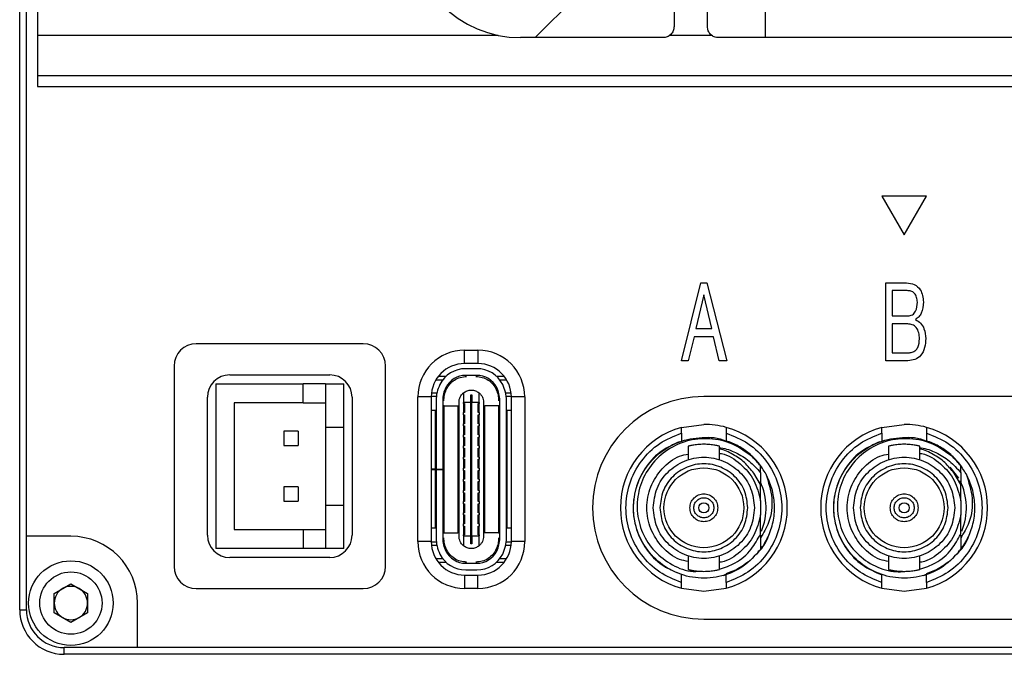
# Model space of a CAD drawing. Header units: millimetres. Extents: x 0 to 15609, y -1377 to 0.
# Tile 4 of 6: x 15524 to 15568, y -1188 to -1159. Entities that reach past the tile are written whole.
import ezdxf

# ---------------------------------------------------------------- set-up
doc = ezdxf.new("R2010")
doc.units = ezdxf.units.MM
doc.layers.add('粗实线', color=7, linetype='Continuous', lineweight=50)

msp = doc.modelspace()

# ---------------------------------------------------------------- linework, layer by layer
at = {"layer": '粗实线', "lineweight": 30}
for p, q in [((15523.516, -1185.698), (15523.516, -1104.698)), ((15523.816, -1182.398), (15523.816, -1107.998)), ((15524.316, -1157.398), (15524.316, -1159.898)), ((15548.561, -1158.11), (15546.673, -1159.998)), ((15557.016, -1158.643), (15557.016, -1159.998)), ((15552.916, -1158.798), (15552.916, -1159.498)), ((15554.416, -1159.498), (15554.416, -1158.798)), ((15524.316, -1159.898), (15524.316, -1161.698)), ((15545.021, -1159.898), (15524.316, -1159.898)), ((15554.632, -1159.898), (15552.7, -1159.898)), ((15546.673, -1159.998), (15546.016, -1159.998)), ((15552.416, -1159.998), (15546.673, -1159.998)), ((15557.016, -1159.998), (15554.916, -1159.998)), ((15586.016, -1159.998), (15557.016, -1159.998)), ((15524.316, -1161.698), (15607.716, -1161.698)), ((15524.316, -1161.698), (15524.316, -1162.198)), ((15524.316, -1162.198), (15607.716, -1162.198)), ((15564.256, -1167.118), (15562.256, -1167.118)), ((15562.256, -1167.118), (15563.256, -1168.85)), ((15563.256, -1168.85), (15564.256, -1167.118)), ((15553.246, -1174.511), (15554.118, -1171.011)), ((15554.118, -1171.011), (15554.391, -1171.011)), ((15554.391, -1171.011), (15555.288, -1174.511)), ((15562.435, -1171.011), (15563.358, -1171.011)), ((15562.435, -1174.511), (15562.435, -1171.011)), ((15563.391, -1171.361), (15562.717, -1171.361)), ((15562.717, -1171.361), (15562.717, -1172.494)), ((15554.256, -1171.549), (15553.893, -1173.069)), ((15554.611, -1173.069), (15554.256, -1171.549)), ((15562.717, -1172.494), (15563.422, -1172.494)), ((15553.893, -1173.069), (15554.611, -1173.069)), ((15563.416, -1172.859), (15562.717, -1172.859)), ((15562.717, -1172.859), (15562.717, -1174.155)), ((15553.816, -1173.434), (15553.55, -1174.511)), ((15554.688, -1173.434), (15553.816, -1173.434)), ((15554.951, -1174.511), (15554.688, -1173.434)), ((15538.951, -1173.748), (15531.451, -1173.748)), ((15543.506, -1174.038), (15544.106, -1174.038)), ((15543.506, -1174.638), (15543.506, -1174.038)), ((15544.106, -1174.038), (15544.106, -1174.638)), ((15553.55, -1174.511), (15553.246, -1174.511)), ((15555.288, -1174.511), (15554.951, -1174.511)), ((15563.428, -1174.511), (15562.435, -1174.511)), ((15562.717, -1174.155), (15563.448, -1174.155)), ((15530.451, -1174.748), (15530.451, -1183.748)), ((15539.951, -1183.748), (15539.951, -1174.748)), ((15544.106, -1174.638), (15543.506, -1174.638)), ((15544.056, -1174.868), (15543.556, -1174.868)), ((15532.951, -1175.148), (15537.451, -1175.148)), ((15542.219, -1175.368), (15542.531, -1175.368)), ((15542.668, -1175.218), (15542.321, -1175.218)), ((15544.056, -1175.168), (15543.556, -1175.168)), ((15545.291, -1175.218), (15544.943, -1175.218)), ((15545.081, -1175.368), (15545.393, -1175.368)), ((15532.326, -1175.548), (15532.326, -1182.948)), ((15532.326, -1175.548), (15536.251, -1175.548)), ((15536.251, -1176.398), (15536.251, -1175.548)), ((15537.251, -1175.548), (15536.251, -1175.548)), ((15537.251, -1175.548), (15537.251, -1177.498)), ((15537.251, -1175.548), (15538.076, -1175.548)), ((15538.076, -1177.498), (15538.076, -1175.548)), ((15531.951, -1182.348), (15531.951, -1176.148)), ((15538.451, -1176.148), (15538.451, -1182.348)), ((15541.406, -1182.638), (15541.406, -1176.138)), ((15542.006, -1176.138), (15541.406, -1176.138)), ((15542.236, -1176.118), (15542.006, -1176.118)), ((15542.006, -1176.138), (15542.006, -1182.638)), ((15542.26, -1175.968), (15542.015, -1175.968)), ((15542.226, -1176.294), (15542.226, -1179.382)), ((15542.526, -1176.294), (15542.526, -1179.382)), ((15542.591, -1176.118), (15542.538, -1176.118)), ((15543.456, -1175.954), (15543.456, -1176.393)), ((15543.781, -1176.043), (15543.831, -1176.043)), ((15543.781, -1176.393), (15543.781, -1176.043)), ((15543.831, -1176.043), (15543.831, -1176.393)), ((15544.156, -1176.393), (15544.156, -1175.954)), ((15545.074, -1176.118), (15545.02, -1176.118)), ((15545.086, -1182.482), (15545.086, -1176.294)), ((15545.596, -1175.968), (15545.352, -1175.968)), ((15545.606, -1176.118), (15545.376, -1176.118)), ((15545.386, -1182.482), (15545.386, -1176.294)), ((15546.206, -1176.138), (15545.606, -1176.138)), ((15545.606, -1182.638), (15545.606, -1176.138)), ((15546.206, -1176.138), (15546.206, -1182.638)), ((15581.256, -1176.118), (15554.256, -1176.118)), ((15536.251, -1176.398), (15533.151, -1176.398)), ((15533.151, -1176.398), (15533.151, -1182.098)), ((15536.251, -1176.398), (15537.251, -1176.398)), ((15542.006, -1176.738), (15542.206, -1176.738)), ((15542.206, -1179.383), (15542.206, -1176.738)), ((15542.206, -1176.738), (15542.226, -1176.738)), ((15542.586, -1176.538), (15542.526, -1176.538)), ((15542.586, -1182.238), (15542.586, -1176.538)), ((15542.586, -1176.538), (15543.196, -1176.538)), ((15543.196, -1176.538), (15543.196, -1182.238)), ((15543.196, -1176.538), (15543.206, -1176.538)), ((15543.206, -1176.538), (15543.206, -1182.238)), ((15543.206, -1176.538), (15543.256, -1176.538)), ((15543.256, -1182.398), (15543.256, -1176.378)), ((15543.781, -1176.393), (15543.456, -1176.393)), ((15543.456, -1176.438), (15543.456, -1176.393)), ((15543.456, -1176.438), (15543.496, -1176.438)), ((15543.456, -1176.438), (15543.456, -1176.838)), ((15543.496, -1176.438), (15543.496, -1176.838)), ((15543.781, -1182.383), (15543.781, -1176.393)), ((15543.781, -1176.393), (15543.831, -1176.393)), ((15544.156, -1176.393), (15543.831, -1176.393)), ((15543.831, -1182.383), (15543.831, -1176.393)), ((15544.116, -1176.838), (15544.116, -1176.438)), ((15544.116, -1176.438), (15544.156, -1176.438)), ((15544.156, -1176.393), (15544.156, -1176.438)), ((15544.156, -1176.838), (15544.156, -1176.438)), ((15544.356, -1176.378), (15544.356, -1182.398)), ((15544.356, -1176.538), (15544.406, -1176.538)), ((15544.406, -1182.238), (15544.406, -1176.538)), ((15544.406, -1176.538), (15544.416, -1176.538)), ((15544.416, -1182.238), (15544.416, -1176.538)), ((15545.026, -1176.538), (15544.416, -1176.538)), ((15545.026, -1176.538), (15545.026, -1182.238)), ((15545.086, -1176.538), (15545.026, -1176.538)), ((15545.386, -1176.738), (15545.406, -1176.738)), ((15545.406, -1176.738), (15545.406, -1182.038)), ((15545.406, -1176.738), (15545.606, -1176.738)), ((15543.456, -1176.938), (15543.456, -1176.838)), ((15543.496, -1176.838), (15543.456, -1176.838)), ((15543.456, -1176.938), (15543.496, -1176.938)), ((15543.456, -1176.938), (15543.456, -1177.338)), ((15543.496, -1176.938), (15543.496, -1177.338)), ((15544.156, -1176.838), (15544.116, -1176.838)), ((15544.116, -1177.338), (15544.116, -1176.938)), ((15544.116, -1176.938), (15544.156, -1176.938)), ((15544.156, -1176.838), (15544.156, -1176.938)), ((15544.156, -1177.338), (15544.156, -1176.938)), ((15537.251, -1177.498), (15538.076, -1177.498)), ((15537.251, -1177.498), (15537.251, -1180.998)), ((15538.076, -1180.998), (15538.076, -1177.498)), ((15543.456, -1177.438), (15543.456, -1177.338)), ((15543.496, -1177.338), (15543.456, -1177.338)), ((15543.456, -1177.438), (15543.496, -1177.438)), ((15543.456, -1177.438), (15543.456, -1177.838)), ((15543.496, -1177.438), (15543.496, -1177.838)), ((15544.156, -1177.338), (15544.116, -1177.338)), ((15544.116, -1177.838), (15544.116, -1177.438)), ((15544.116, -1177.438), (15544.156, -1177.438)), ((15544.156, -1177.338), (15544.156, -1177.438)), ((15544.156, -1177.838), (15544.156, -1177.438)), ((15553.256, -1177.504), (15554.256, -1177.368)), ((15562.256, -1177.504), (15563.256, -1177.368)), ((15535.381, -1177.678), (15535.381, -1178.318)), ((15536.021, -1177.678), (15535.381, -1177.678)), ((15536.021, -1177.678), (15536.021, -1178.318)), ((15543.456, -1177.938), (15543.456, -1177.838)), ((15543.496, -1177.838), (15543.456, -1177.838)), ((15543.456, -1177.938), (15543.496, -1177.938)), ((15543.456, -1177.938), (15543.456, -1178.338)), ((15543.496, -1177.938), (15543.496, -1178.338)), ((15544.156, -1177.838), (15544.116, -1177.838)), ((15544.116, -1178.338), (15544.116, -1177.938)), ((15544.116, -1177.938), (15544.156, -1177.938)), ((15544.156, -1177.838), (15544.156, -1177.938)), ((15544.156, -1178.338), (15544.156, -1177.938)), ((15553.256, -1177.764), (15553.256, -1178.105)), ((15555.256, -1177.764), (15555.256, -1178.105)), ((15562.256, -1177.764), (15562.256, -1178.105)), ((15564.256, -1177.764), (15564.256, -1178.105)), ((15535.381, -1178.318), (15536.021, -1178.318)), ((15543.456, -1178.438), (15543.456, -1178.338)), ((15543.496, -1178.338), (15543.456, -1178.338)), ((15543.456, -1178.438), (15543.496, -1178.438)), ((15543.456, -1178.438), (15543.456, -1178.838)), ((15543.496, -1178.438), (15543.496, -1178.838)), ((15544.156, -1178.338), (15544.116, -1178.338)), ((15544.116, -1178.838), (15544.116, -1178.438)), ((15544.116, -1178.438), (15544.156, -1178.438)), ((15544.156, -1178.338), (15544.156, -1178.438)), ((15544.156, -1178.838), (15544.156, -1178.438)), ((15553.556, -1178.35), (15553.556, -1178.982)), ((15554.956, -1178.982), (15554.956, -1178.35)), ((15562.556, -1178.35), (15562.556, -1178.982)), ((15563.956, -1178.982), (15563.956, -1178.35)), ((15543.456, -1178.938), (15543.456, -1178.838)), ((15543.496, -1178.838), (15543.456, -1178.838)), ((15543.456, -1178.938), (15543.496, -1178.938)), ((15543.456, -1178.938), (15543.456, -1179.338)), ((15543.496, -1178.938), (15543.496, -1179.338)), ((15544.156, -1178.838), (15544.116, -1178.838)), ((15544.116, -1179.338), (15544.116, -1178.938)), ((15544.116, -1178.938), (15544.156, -1178.938)), ((15544.156, -1178.838), (15544.156, -1178.938)), ((15544.156, -1179.338), (15544.156, -1178.938)), ((15542.206, -1179.383), (15542.006, -1179.383)), ((15542.006, -1179.393), (15542.206, -1179.393)), ((15542.131, -1179.383), (15542.131, -1179.393)), ((15542.226, -1179.383), (15542.206, -1179.383)), ((15542.206, -1182.038), (15542.206, -1179.393)), ((15542.226, -1179.393), (15542.206, -1179.393)), ((15542.226, -1179.382), (15542.526, -1179.382)), ((15542.226, -1179.383), (15542.226, -1179.382)), ((15542.226, -1179.383), (15542.526, -1179.383)), ((15542.226, -1179.392), (15542.226, -1179.383)), ((15542.226, -1179.392), (15542.226, -1182.482)), ((15542.226, -1179.392), (15542.526, -1179.392)), ((15542.526, -1179.383), (15542.526, -1179.382)), ((15542.526, -1179.392), (15542.526, -1179.383)), ((15542.526, -1179.392), (15542.526, -1182.482)), ((15543.456, -1179.438), (15543.456, -1179.338)), ((15543.496, -1179.338), (15543.456, -1179.338)), ((15543.456, -1179.438), (15543.496, -1179.438)), ((15543.456, -1179.438), (15543.456, -1179.838)), ((15543.496, -1179.438), (15543.496, -1179.838)), ((15544.156, -1179.338), (15544.116, -1179.338)), ((15544.116, -1179.838), (15544.116, -1179.438)), ((15544.116, -1179.438), (15544.156, -1179.438)), ((15544.156, -1179.338), (15544.156, -1179.438)), ((15544.156, -1179.838), (15544.156, -1179.438)), ((15556.796, -1179.541), (15556.796, -1179.238)), ((15565.709, -1179.784), (15565.322, -1179.299)), ((15565.796, -1179.541), (15565.796, -1179.238)), ((15543.456, -1179.938), (15543.456, -1179.838)), ((15543.496, -1179.838), (15543.456, -1179.838)), ((15544.156, -1179.838), (15544.116, -1179.838)), ((15544.156, -1179.838), (15544.156, -1179.938)), ((15556.796, -1180.075), (15556.501, -1179.564)), ((15556.796, -1179.541), (15556.796, -1180.116)), ((15565.796, -1180.075), (15565.501, -1179.564)), ((15565.796, -1179.541), (15565.796, -1180.116)), ((15536.021, -1180.178), (15535.381, -1180.178)), ((15535.381, -1180.178), (15535.381, -1180.818)), ((15536.021, -1180.178), (15536.021, -1180.818)), ((15543.456, -1179.938), (15543.496, -1179.938)), ((15543.456, -1179.938), (15543.456, -1180.338)), ((15543.496, -1179.938), (15543.496, -1180.338)), ((15544.116, -1180.338), (15544.116, -1179.938)), ((15544.116, -1179.938), (15544.156, -1179.938)), ((15544.156, -1180.338), (15544.156, -1179.938)), ((15556.796, -1180.799), (15556.796, -1180.075)), ((15565.796, -1180.799), (15565.796, -1180.075)), ((15543.456, -1180.438), (15543.456, -1180.338)), ((15543.496, -1180.338), (15543.456, -1180.338)), ((15543.456, -1180.438), (15543.496, -1180.438)), ((15543.456, -1180.438), (15543.456, -1180.838)), ((15543.496, -1180.438), (15543.496, -1180.838)), ((15544.156, -1180.338), (15544.116, -1180.338)), ((15544.116, -1180.838), (15544.116, -1180.438)), ((15544.116, -1180.438), (15544.156, -1180.438)), ((15544.156, -1180.338), (15544.156, -1180.438)), ((15544.156, -1180.838), (15544.156, -1180.438)), ((15535.381, -1180.818), (15536.021, -1180.818)), ((15537.251, -1180.998), (15537.251, -1182.948)), ((15537.251, -1180.998), (15538.076, -1180.998)), ((15538.076, -1182.948), (15538.076, -1180.998)), ((15543.456, -1180.938), (15543.456, -1180.838)), ((15543.496, -1180.838), (15543.456, -1180.838)), ((15543.456, -1180.938), (15543.496, -1180.938)), ((15543.456, -1180.938), (15543.456, -1181.338)), ((15543.496, -1180.938), (15543.496, -1181.338)), ((15544.156, -1180.838), (15544.116, -1180.838)), ((15544.116, -1181.338), (15544.116, -1180.938)), ((15544.116, -1180.938), (15544.156, -1180.938)), ((15544.156, -1180.838), (15544.156, -1180.938)), ((15544.156, -1181.338), (15544.156, -1180.938)), ((15556.796, -1180.799), (15556.796, -1181.438)), ((15565.796, -1180.799), (15565.796, -1181.438)), ((15543.456, -1181.438), (15543.456, -1181.338)), ((15543.496, -1181.338), (15543.456, -1181.338)), ((15543.456, -1181.438), (15543.496, -1181.438)), ((15543.456, -1181.438), (15543.456, -1181.838)), ((15543.496, -1181.438), (15543.496, -1181.838)), ((15544.156, -1181.338), (15544.116, -1181.338)), ((15544.116, -1181.838), (15544.116, -1181.438)), ((15544.116, -1181.438), (15544.156, -1181.438)), ((15544.156, -1181.338), (15544.156, -1181.438)), ((15544.156, -1181.838), (15544.156, -1181.438)), ((15556.796, -1182.306), (15556.796, -1181.438)), ((15565.796, -1182.306), (15565.796, -1181.438)), ((15542.206, -1182.038), (15542.006, -1182.038)), ((15542.226, -1182.038), (15542.206, -1182.038)), ((15543.456, -1181.938), (15543.456, -1181.838)), ((15543.496, -1181.838), (15543.456, -1181.838)), ((15543.456, -1181.938), (15543.496, -1181.938)), ((15543.456, -1181.938), (15543.456, -1182.338)), ((15543.496, -1181.938), (15543.496, -1182.338)), ((15544.156, -1181.838), (15544.116, -1181.838)), ((15544.116, -1182.338), (15544.116, -1181.938)), ((15544.116, -1181.938), (15544.156, -1181.938)), ((15544.156, -1181.838), (15544.156, -1181.938)), ((15544.156, -1182.338), (15544.156, -1181.938)), ((15545.406, -1182.038), (15545.386, -1182.038)), ((15545.606, -1182.038), (15545.406, -1182.038)), ((15525.816, -1182.398), (15523.816, -1182.398)), ((15523.816, -1185.698), (15523.816, -1182.398)), ((15533.151, -1182.098), (15536.251, -1182.098)), ((15536.251, -1182.098), (15536.251, -1182.948)), ((15536.251, -1182.098), (15537.251, -1182.098)), ((15542.526, -1182.238), (15542.586, -1182.238)), ((15542.586, -1182.238), (15543.196, -1182.238)), ((15543.206, -1182.238), (15543.196, -1182.238)), ((15543.256, -1182.238), (15543.206, -1182.238)), ((15543.496, -1182.338), (15543.456, -1182.338)), ((15543.456, -1182.383), (15543.456, -1182.338)), ((15543.456, -1182.383), (15543.781, -1182.383)), ((15543.456, -1182.383), (15543.456, -1182.822)), ((15543.781, -1182.733), (15543.781, -1182.383)), ((15543.781, -1182.383), (15543.831, -1182.383)), ((15543.831, -1182.383), (15544.156, -1182.383)), ((15543.831, -1182.383), (15543.831, -1182.733)), ((15544.156, -1182.338), (15544.116, -1182.338)), ((15544.156, -1182.338), (15544.156, -1182.383)), ((15544.156, -1182.822), (15544.156, -1182.383)), ((15544.406, -1182.238), (15544.356, -1182.238)), ((15544.416, -1182.238), (15544.406, -1182.238)), ((15545.026, -1182.238), (15544.416, -1182.238)), ((15545.026, -1182.238), (15545.086, -1182.238)), ((15536.251, -1182.948), (15532.326, -1182.948)), ((15537.251, -1182.948), (15536.251, -1182.948)), ((15538.076, -1182.948), (15537.251, -1182.948)), ((15542.006, -1182.638), (15541.406, -1182.638)), ((15542.236, -1182.658), (15542.006, -1182.658)), ((15542.26, -1182.808), (15542.015, -1182.808)), ((15542.591, -1182.658), (15542.538, -1182.658)), ((15543.831, -1182.733), (15543.781, -1182.733)), ((15545.074, -1182.658), (15545.02, -1182.658)), ((15545.596, -1182.808), (15545.352, -1182.808)), ((15545.606, -1182.658), (15545.376, -1182.658)), ((15546.206, -1182.638), (15545.606, -1182.638)), ((15537.451, -1183.348), (15532.951, -1183.348)), ((15542.531, -1183.408), (15542.219, -1183.408)), ((15545.393, -1183.408), (15545.081, -1183.408)), ((15553.556, -1183.254), (15553.556, -1183.886)), ((15554.956, -1183.886), (15554.956, -1183.254)), ((15562.556, -1183.254), (15562.556, -1183.886)), ((15563.956, -1183.886), (15563.956, -1183.254)), ((15542.321, -1183.558), (15542.668, -1183.558)), ((15543.556, -1183.608), (15544.056, -1183.608)), ((15544.943, -1183.558), (15545.291, -1183.558)), ((15543.506, -1184.138), (15543.506, -1184.738)), ((15543.506, -1184.138), (15544.106, -1184.138)), ((15543.556, -1183.908), (15544.056, -1183.908)), ((15544.106, -1184.738), (15544.106, -1184.138)), ((15553.256, -1184.472), (15553.256, -1184.132)), ((15555.256, -1184.132), (15555.117, -1184.174)), ((15555.184, -1184.118), (15555.256, -1184.118)), ((15555.256, -1184.472), (15555.256, -1184.132)), ((15562.256, -1184.472), (15562.256, -1184.132)), ((15564.256, -1184.132), (15564.117, -1184.174)), ((15564.184, -1184.118), (15564.256, -1184.118)), ((15564.256, -1184.472), (15564.256, -1184.132)), ((15525.066, -1184.965), (15525.816, -1184.532)), ((15525.816, -1184.532), (15526.566, -1184.965)), ((15544.106, -1184.738), (15543.506, -1184.738)), ((15553.256, -1184.732), (15554.256, -1184.868)), ((15554.256, -1184.868), (15555.256, -1184.732)), ((15562.256, -1184.732), (15563.256, -1184.868)), ((15563.256, -1184.868), (15564.256, -1184.732)), ((15525.066, -1185.831), (15525.066, -1184.965)), ((15526.566, -1184.965), (15526.566, -1185.831)), ((15531.451, -1184.748), (15538.951, -1184.748)), ((15528.816, -1187.398), (15528.816, -1185.398)), ((15523.516, -1185.698), (15523.816, -1185.698)), ((15525.816, -1186.264), (15525.066, -1185.831)), ((15526.566, -1185.831), (15525.816, -1186.264)), ((15554.256, -1186.118), (15581.256, -1186.118)), ((15525.516, -1187.698), (15525.516, -1187.398)), ((15528.816, -1187.398), (15525.516, -1187.398)), ((15603.216, -1187.398), (15528.816, -1187.398)), ((15606.516, -1187.698), (15525.516, -1187.698))]:
    msp.add_line(p, q, dxfattribs=at)
at = {"layer": '粗实线', "lineweight": 30, "flags": 128}
for points in [[(15543.535, -1183.558), (15543.614, -1183.6), (15543.635, -1183.608)], [(15543.976, -1183.608), (15543.997, -1183.6), (15544.077, -1183.558)]]:
    msp.add_lwpolyline(points, dxfattribs=at)
at = {"layer": '粗实线', "lineweight": 30}
for centre, radius in [((15554.256, -1181.118), 1.795), ((15563.256, -1181.118), 1.795), ((15554.256, -1181.118), 0.225), ((15563.256, -1181.118), 0.225), ((15525.816, -1185.398), 1.9), ((15525.816, -1185.398), 1.4)]:
    msp.add_circle(centre, radius, dxfattribs=at)
for centre, radius, start, end in [((15546.016, -1154.998), 5, 180, 270), ((15531.451, -1174.748), 1, 90, 180), ((15538.951, -1174.748), 1, 0, 90), ((15543.506, -1176.138), 2.1, 90, 180), ((15544.106, -1176.138), 2.1, 0, 90), ((15543.506, -1176.138), 1.5, 90, 180), ((15543.556, -1176.168), 1.3, 90, 153.2345), ((15544.056, -1176.168), 1.3, 26.7655, 90), ((15544.106, -1176.138), 1.5, 0, 90), ((15532.951, -1176.148), 1, 90, 180), ((15537.451, -1176.148), 1, 0, 90), ((15543.556, -1176.168), 1, 90, 153.2345), ((15544.056, -1176.168), 1, 26.7655, 90), ((15543.806, -1176.294), 1.58, 153.2345, 180), ((15543.806, -1176.294), 1.28, 153.2345, 180), ((15543.806, -1176.294), 1.28, 0, 26.7655), ((15543.806, -1176.294), 1.58, 0, 26.7655), ((15554.256, -1181.118), 5, 90, 270), ((15554.256, -1181.118), 3.75, 105.466, 254.534), ((15554.256, -1181.118), 3.75, 74.534, 90), ((15554.256, -1181.118), 3.75, 285.466, 74.534), ((15563.256, -1181.118), 3.75, 105.466, 254.534), ((15563.256, -1181.118), 3.75, 74.534, 90), ((15563.256, -1181.118), 3.75, 285.466, 74.534), ((15554.256, -1181.118), 3.16, 36.5057, 46.2849), ((15563.256, -1181.118), 3.16, 36.5057, 46.2849), ((15554.256, -1181.118), 2.795, 337.9114, 24.6647), ((15563.256, -1181.118), 2.795, 337.9114, 25.7008), ((15525.816, -1185.398), 3, 0, 90), ((15532.951, -1182.348), 1, 180, 270), ((15537.451, -1182.348), 1, 270, 0), ((15543.806, -1182.482), 1.58, 180, 206.7655), ((15543.806, -1182.482), 1.28, 180, 206.7655), ((15543.806, -1182.482), 1.28, 333.2345, 0), ((15543.806, -1182.482), 1.58, 333.2345, 0), ((15543.506, -1182.638), 2.1, 180, 270), ((15543.506, -1182.638), 1.5, 180, 270), ((15544.106, -1182.638), 2.1, 270, 0), ((15544.106, -1182.638), 1.5, 270, 0), ((15543.556, -1182.608), 1.3, 206.7655, 270), ((15543.556, -1182.608), 1, 206.7655, 270), ((15544.056, -1182.608), 1, 270, 333.2345), ((15544.056, -1182.608), 1.3, 270, 333.2345), ((15531.451, -1183.748), 1, 180, 270), ((15538.951, -1183.748), 1, 270, 0), ((15525.816, -1185.398), 0.75, 60, 120), ((15525.816, -1185.398), 0.75, 120, 180), ((15525.816, -1185.398), 0.75, 0, 60), ((15525.816, -1185.398), 0.75, 180, 240), ((15525.816, -1185.398), 0.75, 300, 0), ((15525.516, -1185.698), 2, 180, 270), ((15525.516, -1185.698), 1.7, 180, 270), ((15525.816, -1185.398), 0.75, 240, 300)]:
    msp.add_arc(centre, radius, start, end, dxfattribs=at)
for points, knots in [([(15552.916, -1159.498), (15552.908, -1159.564), (15552.893, -1159.695), (15552.778, -1159.86), (15552.612, -1159.976), (15552.481, -1159.991), (15552.416, -1159.998)], [0, 0, 0, 0, 0.25, 0.5, 0.75, 1, 1, 1, 1]), ([(15554.916, -1159.998), (15554.85, -1159.991), (15554.719, -1159.976), (15554.554, -1159.86), (15554.438, -1159.695), (15554.423, -1159.564), (15554.416, -1159.498)], [0, 0, 0, 0, 0.249999, 0.5, 0.749999, 1, 1, 1, 1]), ([(15563.358, -1171.011), (15563.48, -1171.023), (15563.723, -1171.049), (15564.067, -1171.361), (15564.1, -1171.678), (15564.121, -1171.872)], [0, 0, 0, 0, 0.281112, 0.560157, 1, 1, 1, 1]), ([(15563.849, -1171.88), (15563.844, -1171.807), (15563.833, -1171.661), (15563.732, -1171.474), (15563.563, -1171.375), (15563.448, -1171.366), (15563.391, -1171.361)], [0, 0, 0, 0, 0.281075, 0.559825, 0.779312, 1, 1, 1, 1]), ([(15563.422, -1172.494), (15563.493, -1172.485), (15563.6, -1172.471), (15563.711, -1172.38), (15563.828, -1172.203), (15563.84, -1172.024), (15563.849, -1171.88)], [0, 0, 0, 0, 0.249453, 0.375029, 0.50072, 1, 1, 1, 1]), ([(15564.121, -1171.872), (15564.109, -1172.044), (15564.092, -1172.284), (15563.925, -1172.547), (15563.814, -1172.624), (15563.759, -1172.662)], [0, 0, 0, 0, 0.558785, 0.779414, 1, 1, 1, 1]), ([(15563.759, -1172.662), (15563.842, -1172.712), (15564.01, -1172.811), (15564.194, -1173.117), (15564.213, -1173.367), (15564.224, -1173.519)], [0, 0, 0, 0, 0.279992, 0.560005, 1, 1, 1, 1]), ([(15563.945, -1173.523), (15563.939, -1173.433), (15563.928, -1173.255), (15563.824, -1173.018), (15563.627, -1172.879), (15563.486, -1172.866), (15563.416, -1172.859)], [0, 0, 0, 0, 0.2810853, 0.5603978, 0.7796589, 1, 1, 1, 1]), ([(15564.224, -1173.519), (15564.216, -1173.653), (15564.2, -1173.92), (15564.041, -1174.274), (15563.745, -1174.479), (15563.534, -1174.5), (15563.428, -1174.511)], [0, 0, 0, 0, 0.281145, 0.560328, 0.779604, 1, 1, 1, 1]), ([(15563.448, -1174.155), (15563.505, -1174.15), (15563.618, -1174.14), (15563.771, -1174.056), (15563.921, -1173.852), (15563.935, -1173.659), (15563.945, -1173.523)], [0, 0, 0, 0, 0.1872936, 0.3739824, 0.5607901, 1, 1, 1, 1]), ([(15542.683, -1175.81), (15542.729, -1175.726), (15542.822, -1175.557), (15543.045, -1175.369), (15543.308, -1175.242), (15543.5, -1175.226), (15543.596, -1175.218)], [0, 0, 0, 0, 0.250001, 0.499999, 0.749999, 1, 1, 1, 1]), ([(15544.016, -1175.218), (15544.112, -1175.226), (15544.304, -1175.242), (15544.567, -1175.369), (15544.79, -1175.557), (15544.882, -1175.726), (15544.929, -1175.81)], [0, 0, 0, 0, 0.250001, 0.500002, 0.75, 1, 1, 1, 1]), ([(15542.576, -1176.312), (15542.58, -1176.226), (15542.59, -1176.053), (15542.652, -1175.891), (15542.683, -1175.81)], [0, 0, 0, 0, 0.500001, 1, 1, 1, 1]), ([(15543.456, -1175.954), (15543.509, -1175.919), (15543.614, -1175.848), (15543.806, -1175.818), (15543.997, -1175.848), (15544.103, -1175.919), (15544.156, -1175.954)], [0, 0, 0, 0, 0.249997, 0.5, 0.750003, 1, 1, 1, 1]), ([(15544.929, -1175.81), (15544.96, -1175.891), (15545.022, -1176.053), (15545.031, -1176.226), (15545.036, -1176.312)], [0, 0, 0, 0, 0.5, 1, 1, 1, 1]), ([(15543.256, -1176.378), (15543.258, -1176.338), (15543.264, -1176.257), (15543.305, -1176.142), (15543.367, -1176.037), (15543.426, -1175.982), (15543.456, -1175.954)], [0, 0, 0, 0, 0.249999, 0.499998, 0.749997, 1, 1, 1, 1]), ([(15544.156, -1175.954), (15544.185, -1175.982), (15544.244, -1176.037), (15544.307, -1176.142), (15544.348, -1176.257), (15544.353, -1176.338), (15544.356, -1176.378)], [0, 0, 0, 0, 0.250004, 0.500003, 0.750002, 1, 1, 1, 1]), ([(15553.256, -1177.764), (15553.256, -1177.73), (15553.256, -1177.661), (15553.256, -1177.574), (15553.256, -1177.527), (15553.256, -1177.507), (15553.256, -1177.505), (15553.256, -1177.504)], [0, 0, 0, 0, 0.257673, 0.513653, 0.758794, 0.878971, 1, 1, 1, 1]), ([(15555.256, -1177.504), (15555.256, -1177.507), (15555.256, -1177.512), (15555.256, -1177.554), (15555.256, -1177.617), (15555.256, -1177.691), (15555.256, -1177.742), (15555.256, -1177.764)], [0, 0, 0, 0, 0.204598, 0.409083, 0.616667, 0.831449, 1, 1, 1, 1]), ([(15562.256, -1177.764), (15562.256, -1177.73), (15562.256, -1177.661), (15562.256, -1177.574), (15562.256, -1177.527), (15562.256, -1177.507), (15562.256, -1177.505), (15562.256, -1177.504)], [0, 0, 0, 0, 0.257673, 0.513653, 0.758794, 0.878971, 1, 1, 1, 1]), ([(15564.256, -1177.504), (15564.256, -1177.507), (15564.256, -1177.512), (15564.256, -1177.554), (15564.256, -1177.617), (15564.256, -1177.691), (15564.256, -1177.742), (15564.256, -1177.764)], [0, 0, 0, 0, 0.204598, 0.409083, 0.616667, 0.831449, 1, 1, 1, 1]), ([(15553.256, -1184.472), (15552.917, -1184.337), (15552.22, -1184.058), (15551.4, -1183.244), (15550.873, -1182.23), (15550.699, -1181.118), (15550.873, -1180.006), (15551.4, -1178.993), (15552.22, -1178.178), (15552.917, -1177.9), (15553.256, -1177.764)], [0, 0, 0, 0, 0.121739, 0.25, 0.378261, 0.5, 0.621739, 0.75, 0.878261, 1, 1, 1, 1]), ([(15556.796, -1182.998), (15556.556, -1183.263), (15556.077, -1183.793), (15555.076, -1184.229), (15554.002, -1184.329), (15552.952, -1184.063), (15552.051, -1183.465), (15551.398, -1182.602), (15551.067, -1181.572), (15551.097, -1180.491), (15551.483, -1179.479), (15552.182, -1178.656), (15553.119, -1178.1), (15554.166, -1177.923), (15554.92, -1177.949), (15555.238, -1178.116), (15555.242, -1178.118)], [0, 0, 0, 0, 0.076849, 0.153698, 0.230547, 0.307396, 0.384244, 0.461093, 0.537941, 0.61479, 0.691639, 0.768487, 0.845336, 0.922185, 0.999034, 1, 1, 1, 1]), ([(15556.44, -1178.834), (15556.154, -1178.621), (15555.584, -1178.193), (15554.522, -1177.96), (15553.462, -1178.071), (15552.504, -1178.532), (15551.762, -1179.278), (15551.314, -1180.223), (15551.209, -1181.254), (15551.451, -1182.252), (15552.009, -1183.113), (15552.814, -1183.705), (15553.53, -1183.996), (15553.938, -1183.972), (15554.017, -1183.968)], [0, 0, 0, 0, 0.092031, 0.184082, 0.275238, 0.365694, 0.455452, 0.544514, 0.632879, 0.720549, 0.807523, 0.893803, 0.979385, 1, 1, 1, 1]), ([(15555.256, -1177.764), (15555.595, -1177.9), (15556.291, -1178.178), (15557.112, -1178.993), (15557.639, -1180.006), (15557.813, -1181.118), (15557.639, -1182.23), (15557.112, -1183.244), (15556.291, -1184.058), (15555.595, -1184.337), (15555.256, -1184.472)], [0, 0, 0, 0, 0.121739, 0.25, 0.378261, 0.5, 0.621739, 0.75, 0.878261, 1, 1, 1, 1]), ([(15557.043, -1179.598), (15556.939, -1179.429), (15556.73, -1179.09), (15556.302, -1178.669), (15555.812, -1178.323), (15555.441, -1178.178), (15555.256, -1178.105)], [0, 0, 0, 0, 0.25, 0.5, 0.75, 1, 1, 1, 1]), ([(15562.256, -1184.472), (15561.917, -1184.337), (15561.22, -1184.058), (15560.4, -1183.244), (15559.873, -1182.23), (15559.699, -1181.118), (15559.873, -1180.006), (15560.4, -1178.993), (15561.22, -1178.178), (15561.917, -1177.9), (15562.256, -1177.764)], [0, 0, 0, 0, 0.121739, 0.25, 0.378261, 0.5, 0.621739, 0.75, 0.878261, 1, 1, 1, 1]), ([(15565.796, -1182.998), (15565.556, -1183.263), (15565.077, -1183.793), (15564.076, -1184.229), (15563.002, -1184.329), (15561.952, -1184.063), (15561.051, -1183.465), (15560.398, -1182.602), (15560.067, -1181.572), (15560.097, -1180.491), (15560.483, -1179.479), (15561.182, -1178.656), (15562.119, -1178.1), (15563.166, -1177.923), (15563.92, -1177.949), (15564.238, -1178.116), (15564.242, -1178.118)], [0, 0, 0, 0, 0.076849, 0.153698, 0.230547, 0.307396, 0.384244, 0.461093, 0.537941, 0.61479, 0.691639, 0.768487, 0.845336, 0.922185, 0.999034, 1, 1, 1, 1]), ([(15565.44, -1178.834), (15565.154, -1178.621), (15564.584, -1178.193), (15563.522, -1177.96), (15562.462, -1178.071), (15561.504, -1178.532), (15560.762, -1179.278), (15560.314, -1180.223), (15560.209, -1181.254), (15560.451, -1182.253), (15561.009, -1183.11), (15561.813, -1183.716), (15562.72, -1184.034), (15563.323, -1183.977), (15563.596, -1183.951)], [0, 0, 0, 0, 0.087621, 0.175261, 0.262048, 0.348169, 0.433626, 0.51842, 0.602551, 0.686019, 0.768825, 0.85097, 0.932451, 1, 1, 1, 1]), ([(15564.256, -1177.764), (15564.595, -1177.9), (15565.291, -1178.178), (15566.112, -1178.993), (15566.639, -1180.006), (15566.813, -1181.118), (15566.639, -1182.23), (15566.112, -1183.244), (15565.291, -1184.058), (15564.595, -1184.337), (15564.256, -1184.472)], [0, 0, 0, 0, 0.121739, 0.25, 0.378261, 0.5, 0.621739, 0.75, 0.878261, 1, 1, 1, 1]), ([(15566.043, -1179.598), (15565.939, -1179.429), (15565.73, -1179.09), (15565.302, -1178.669), (15564.812, -1178.323), (15564.441, -1178.178), (15564.256, -1178.105)], [0, 0, 0, 0, 0.25, 0.5, 0.75, 1, 1, 1, 1]), ([(15553.147, -1178.161), (15552.881, -1178.278), (15552.311, -1178.529), (15551.641, -1179.234), (15551.185, -1180.125), (15551.029, -1181.118), (15551.184, -1182.112), (15551.642, -1183.001), (15552.284, -1183.684), (15552.821, -1183.923), (15553.054, -1184.027)], [0, 0, 0, 0, 0.11461, 0.24539, 0.37617, 0.506951, 0.637731, 0.768512, 0.899292, 1, 1, 1, 1]), ([(15554.256, -1178.263), (15554.165, -1178.266), (15553.981, -1178.271), (15553.749, -1178.306), (15553.587, -1178.342), (15553.566, -1178.348), (15553.556, -1178.35)], [0, 0, 0, 0, 0.247554, 0.500017, 0.752653, 1, 1, 1, 1]), ([(15554.956, -1178.35), (15554.945, -1178.348), (15554.924, -1178.342), (15554.763, -1178.306), (15554.531, -1178.271), (15554.347, -1178.266), (15554.256, -1178.263)], [0, 0, 0, 0, 0.247349, 0.499986, 0.752446, 1, 1, 1, 1]), ([(15554.956, -1178.426), (15554.977, -1178.427), (15555.231, -1178.439), (15555.699, -1178.629), (15556.32, -1178.989), (15556.636, -1179.356), (15556.796, -1179.541)], [0, 0, 0, 0, 0.029511, 0.345875, 0.669371, 1, 1, 1, 1]), ([(15556.501, -1179.564), (15556.368, -1179.396), (15556.103, -1179.061), (15555.569, -1178.71), (15555.175, -1178.513), (15554.961, -1178.481), (15554.956, -1178.481)], [0, 0, 0, 0, 0.3308279, 0.6616568, 0.992485, 1, 1, 1, 1]), ([(15562.147, -1178.161), (15561.881, -1178.278), (15561.311, -1178.529), (15560.641, -1179.234), (15560.185, -1180.125), (15560.029, -1181.118), (15560.185, -1182.111), (15560.64, -1183.003), (15561.342, -1183.733), (15561.951, -1183.999), (15562.256, -1184.132)], [0, 0, 0, 0, 0.111263, 0.238226, 0.365188, 0.49215, 0.619113, 0.746075, 0.873038, 1, 1, 1, 1]), ([(15563.256, -1178.263), (15563.165, -1178.266), (15562.981, -1178.271), (15562.749, -1178.306), (15562.587, -1178.342), (15562.566, -1178.348), (15562.556, -1178.35)], [0, 0, 0, 0, 0.247555, 0.500016, 0.752653, 1, 1, 1, 1]), ([(15563.956, -1178.35), (15563.945, -1178.348), (15563.924, -1178.342), (15563.763, -1178.306), (15563.531, -1178.271), (15563.347, -1178.266), (15563.256, -1178.263)], [0, 0, 0, 0, 0.247349, 0.499986, 0.752446, 1, 1, 1, 1]), ([(15563.956, -1178.426), (15563.977, -1178.427), (15564.231, -1178.439), (15564.699, -1178.629), (15565.32, -1178.989), (15565.636, -1179.356), (15565.796, -1179.541)], [0, 0, 0, 0, 0.029512, 0.345875, 0.669371, 1, 1, 1, 1]), ([(15565.501, -1179.564), (15565.368, -1179.396), (15565.103, -1179.061), (15564.569, -1178.71), (15564.175, -1178.513), (15563.961, -1178.481), (15563.956, -1178.481)], [0, 0, 0, 0, 0.3308284, 0.6616565, 0.9924845, 1, 1, 1, 1]), ([(15553.556, -1183.535), (15553.424, -1183.507), (15552.976, -1183.415), (15552.349, -1182.9), (15551.818, -1182.087), (15551.635, -1181.118), (15551.818, -1180.15), (15552.349, -1179.336), (15552.976, -1178.821), (15553.424, -1178.729), (15553.556, -1178.702)], [0, 0, 0, 0, 0.061279, 0.20752, 0.353759, 0.5, 0.64624, 0.79248, 0.938721, 1, 1, 1, 1]), ([(15551.981, -1181.118), (15552.015, -1180.82), (15552.083, -1180.225), (15552.61, -1179.468), (15553.362, -1178.962), (15554.256, -1178.784), (15555.15, -1178.962), (15555.902, -1179.468), (15556.428, -1180.225), (15556.497, -1180.82), (15556.531, -1181.118)], [0, 0, 0, 0, 0.125, 0.25, 0.375, 0.5, 0.625, 0.75, 0.875, 1, 1, 1, 1]), ([(15554.956, -1178.672), (15554.987, -1178.676), (15555.336, -1178.715), (15555.919, -1179.123), (15556.571, -1179.849), (15556.721, -1180.482), (15556.796, -1180.799)], [0, 0, 0, 0, 0.0312, 0.3541336, 0.6770664, 1, 1, 1, 1]), ([(15562.556, -1183.535), (15562.424, -1183.507), (15561.976, -1183.415), (15561.349, -1182.9), (15560.818, -1182.087), (15560.635, -1181.118), (15560.818, -1180.15), (15561.349, -1179.336), (15561.976, -1178.821), (15562.424, -1178.729), (15562.556, -1178.702)], [0, 0, 0, 0, 0.0612793, 0.2075195, 0.3537595, 0.4999998, 0.64624, 0.7924805, 0.9387207, 1, 1, 1, 1]), ([(15560.981, -1181.118), (15561.015, -1180.82), (15561.083, -1180.225), (15561.61, -1179.468), (15562.362, -1178.962), (15563.256, -1178.784), (15564.15, -1178.962), (15564.902, -1179.468), (15565.428, -1180.225), (15565.497, -1180.82), (15565.531, -1181.118)], [0, 0, 0, 0, 0.125, 0.25, 0.375, 0.5, 0.625, 0.75, 0.875, 1, 1, 1, 1]), ([(15563.956, -1178.672), (15563.987, -1178.676), (15564.336, -1178.715), (15564.919, -1179.123), (15565.571, -1179.849), (15565.721, -1180.482), (15565.796, -1180.799)], [0, 0, 0, 0, 0.0312, 0.354134, 0.677066, 1, 1, 1, 1]), ([(15556.233, -1181.118), (15556.203, -1180.859), (15556.144, -1180.342), (15555.686, -1179.684), (15555.033, -1179.244), (15554.256, -1179.09), (15553.479, -1179.244), (15552.825, -1179.684), (15552.368, -1180.342), (15552.309, -1180.859), (15552.279, -1181.118)], [0, 0, 0, 0, 0.125, 0.25, 0.375, 0.5, 0.625, 0.75, 0.875, 1, 1, 1, 1]), ([(15565.233, -1181.118), (15565.203, -1180.859), (15565.144, -1180.342), (15564.686, -1179.684), (15564.033, -1179.244), (15563.256, -1179.09), (15562.479, -1179.244), (15561.825, -1179.684), (15561.368, -1180.342), (15561.309, -1180.859), (15561.279, -1181.118)], [0, 0, 0, 0, 0.125, 0.25, 0.375, 0.5, 0.625, 0.75, 0.875, 1, 1, 1, 1]), ([(15557.043, -1179.598), (15557.158, -1179.958), (15557.383, -1180.666), (15557.266, -1181.709), (15556.935, -1182.246), (15556.796, -1182.471)], [0, 0, 0, 0, 0.3741943, 0.7371823, 1, 1, 1, 1]), ([(15557.182, -1182.35), (15557.26, -1182.125), (15557.416, -1181.675), (15557.45, -1180.957), (15557.344, -1180.246), (15557.144, -1179.814), (15557.043, -1179.598)], [0, 0, 0, 0, 0.250035, 0.500029, 0.750013, 1, 1, 1, 1]), ([(15566.043, -1179.598), (15566.158, -1179.958), (15566.383, -1180.666), (15566.266, -1181.709), (15565.935, -1182.246), (15565.796, -1182.471)], [0, 0, 0, 0, 0.374194, 0.737182, 1, 1, 1, 1]), ([(15566.182, -1182.35), (15566.26, -1182.125), (15566.416, -1181.675), (15566.45, -1180.957), (15566.344, -1180.246), (15566.144, -1179.814), (15566.043, -1179.598)], [0, 0, 0, 0, 0.250035, 0.500029, 0.750013, 1, 1, 1, 1]), ([(15553.631, -1181.118), (15553.64, -1181.036), (15553.659, -1180.873), (15553.804, -1180.665), (15554.01, -1180.526), (15554.256, -1180.477), (15554.502, -1180.526), (15554.708, -1180.665), (15554.853, -1180.873), (15554.871, -1181.036), (15554.881, -1181.118)], [0, 0, 0, 0, 0.125, 0.25, 0.375001, 0.5, 0.625, 0.750001, 0.875, 1, 1, 1, 1]), ([(15553.806, -1181.118), (15553.813, -1181.059), (15553.826, -1180.941), (15553.93, -1180.792), (15554.079, -1180.692), (15554.256, -1180.656), (15554.433, -1180.692), (15554.581, -1180.792), (15554.686, -1180.941), (15554.699, -1181.059), (15554.706, -1181.118)], [0, 0, 0, 0, 0.125001, 0.250001, 0.375, 0.5, 0.625, 0.749999, 0.874999, 1, 1, 1, 1]), ([(15562.631, -1181.118), (15562.64, -1181.036), (15562.659, -1180.873), (15562.804, -1180.665), (15563.01, -1180.526), (15563.256, -1180.477), (15563.502, -1180.526), (15563.708, -1180.665), (15563.853, -1180.873), (15563.871, -1181.036), (15563.881, -1181.118)], [0, 0, 0, 0, 0.1250004, 0.2499999, 0.3750003, 0.4999999, 0.6249999, 0.7500003, 0.8749995, 1, 1, 1, 1]), ([(15562.806, -1181.118), (15562.813, -1181.059), (15562.826, -1180.941), (15562.93, -1180.792), (15563.079, -1180.692), (15563.256, -1180.656), (15563.433, -1180.692), (15563.581, -1180.792), (15563.686, -1180.941), (15563.699, -1181.059), (15563.706, -1181.118)], [0, 0, 0, 0, 0.125001, 0.250001, 0.375, 0.5, 0.625, 0.749999, 0.874999, 1, 1, 1, 1]), ([(15556.531, -1181.118), (15556.497, -1181.416), (15556.428, -1182.011), (15555.902, -1182.769), (15555.15, -1183.275), (15554.256, -1183.452), (15553.362, -1183.275), (15552.61, -1182.769), (15552.083, -1182.011), (15552.015, -1181.416), (15551.981, -1181.118)], [0, 0, 0, 0, 0.125, 0.25, 0.375, 0.5, 0.625, 0.75, 0.875, 1, 1, 1, 1]), ([(15552.279, -1181.118), (15552.309, -1181.377), (15552.368, -1181.894), (15552.825, -1182.553), (15553.479, -1182.992), (15554.256, -1183.147), (15555.033, -1182.992), (15555.686, -1182.553), (15556.144, -1181.894), (15556.203, -1181.377), (15556.233, -1181.118)], [0, 0, 0, 0, 0.125, 0.25, 0.375, 0.5, 0.625, 0.75, 0.875, 1, 1, 1, 1]), ([(15554.881, -1181.118), (15554.871, -1181.2), (15554.853, -1181.364), (15554.708, -1181.572), (15554.502, -1181.711), (15554.256, -1181.759), (15554.01, -1181.711), (15553.804, -1181.572), (15553.659, -1181.364), (15553.64, -1181.2), (15553.631, -1181.118)], [0, 0, 0, 0, 0.124999, 0.249999, 0.375, 0.5, 0.625, 0.750001, 0.875001, 1, 1, 1, 1]), ([(15554.706, -1181.118), (15554.699, -1181.177), (15554.686, -1181.295), (15554.581, -1181.445), (15554.433, -1181.545), (15554.256, -1181.58), (15554.079, -1181.545), (15553.93, -1181.445), (15553.826, -1181.295), (15553.813, -1181.177), (15553.806, -1181.118)], [0, 0, 0, 0, 0.124999, 0.249999, 0.374999, 0.5, 0.625001, 0.750001, 0.875001, 1, 1, 1, 1]), ([(15565.531, -1181.118), (15565.497, -1181.416), (15565.428, -1182.011), (15564.902, -1182.769), (15564.15, -1183.275), (15563.256, -1183.452), (15562.362, -1183.275), (15561.61, -1182.769), (15561.083, -1182.011), (15561.015, -1181.416), (15560.981, -1181.118)], [0, 0, 0, 0, 0.125, 0.25, 0.375, 0.5, 0.625, 0.75, 0.875, 1, 1, 1, 1]), ([(15561.279, -1181.118), (15561.309, -1181.377), (15561.368, -1181.894), (15561.825, -1182.553), (15562.479, -1182.992), (15563.256, -1183.147), (15564.033, -1182.992), (15564.686, -1182.553), (15565.144, -1181.894), (15565.203, -1181.377), (15565.233, -1181.118)], [0, 0, 0, 0, 0.125, 0.25, 0.375, 0.5, 0.625, 0.75, 0.875, 1, 1, 1, 1]), ([(15563.881, -1181.118), (15563.871, -1181.2), (15563.853, -1181.364), (15563.708, -1181.572), (15563.502, -1181.711), (15563.256, -1181.759), (15563.01, -1181.711), (15562.804, -1181.572), (15562.659, -1181.364), (15562.64, -1181.2), (15562.631, -1181.118)], [0, 0, 0, 0, 0.124999, 0.249999, 0.375, 0.5, 0.625, 0.750001, 0.875001, 1, 1, 1, 1]), ([(15563.706, -1181.118), (15563.699, -1181.177), (15563.686, -1181.295), (15563.581, -1181.445), (15563.433, -1181.545), (15563.256, -1181.58), (15563.079, -1181.545), (15562.93, -1181.445), (15562.826, -1181.295), (15562.813, -1181.177), (15562.806, -1181.118)], [0, 0, 0, 0, 0.124999, 0.249999, 0.374999, 0.5, 0.625001, 0.750001, 0.875001, 1, 1, 1, 1]), ([(15556.796, -1181.438), (15556.721, -1181.754), (15556.571, -1182.388), (15555.919, -1183.114), (15555.336, -1183.522), (15554.987, -1183.561), (15554.956, -1183.564)], [0, 0, 0, 0, 0.3229336, 0.6458664, 0.9688, 1, 1, 1, 1]), ([(15565.796, -1181.438), (15565.721, -1181.754), (15565.571, -1182.388), (15564.919, -1183.114), (15564.336, -1183.522), (15563.987, -1183.561), (15563.956, -1183.564)], [0, 0, 0, 0, 0.322934, 0.645866, 0.9688, 1, 1, 1, 1]), ([(15542.683, -1182.966), (15542.652, -1182.885), (15542.59, -1182.724), (15542.58, -1182.551), (15542.576, -1182.464)], [0, 0, 0, 0, 0.499998, 1, 1, 1, 1]), ([(15543.456, -1182.822), (15543.426, -1182.795), (15543.367, -1182.739), (15543.305, -1182.634), (15543.264, -1182.519), (15543.258, -1182.439), (15543.256, -1182.398)], [0, 0, 0, 0, 0.249998, 0.499998, 0.750001, 1, 1, 1, 1]), ([(15544.356, -1182.398), (15544.353, -1182.439), (15544.348, -1182.519), (15544.307, -1182.634), (15544.244, -1182.739), (15544.185, -1182.795), (15544.156, -1182.822)], [0, 0, 0, 0, 0.2499985, 0.5000018, 0.7500014, 1, 1, 1, 1]), ([(15545.036, -1182.464), (15545.031, -1182.551), (15545.022, -1182.724), (15544.96, -1182.885), (15544.929, -1182.966)], [0, 0, 0, 0, 0.500002, 1, 1, 1, 1]), ([(15554.956, -1183.869), (15555.197, -1183.792), (15555.745, -1183.617), (15556.394, -1183.045), (15556.671, -1182.535), (15556.796, -1182.306)], [0, 0, 0, 0, 0.302572, 0.687701, 1, 1, 1, 1]), ([(15556.692, -1183.098), (15556.745, -1183.042), (15556.953, -1182.826), (15557.084, -1182.553), (15557.182, -1182.35)], [0, 0, 0, 0, 0.255152, 1, 1, 1, 1]), ([(15556.796, -1182.348), (15556.796, -1182.42), (15556.796, -1182.565), (15556.796, -1182.781), (15556.796, -1182.926), (15556.796, -1182.998)], [0, 0, 0, 0, 0.325274, 0.662534, 1, 1, 1, 1]), ([(15556.799, -1183.006), (15556.818, -1182.984), (15556.987, -1182.795), (15557.091, -1182.559), (15557.182, -1182.35)], [0, 0, 0, 0, 0.1131466, 1, 1, 1, 1]), ([(15563.956, -1183.869), (15564.197, -1183.792), (15564.745, -1183.617), (15565.394, -1183.045), (15565.671, -1182.535), (15565.796, -1182.306)], [0, 0, 0, 0, 0.302572, 0.687701, 1, 1, 1, 1]), ([(15565.692, -1183.098), (15565.745, -1183.042), (15565.953, -1182.826), (15566.084, -1182.553), (15566.182, -1182.35)], [0, 0, 0, 0, 0.255151, 1, 1, 1, 1]), ([(15565.796, -1182.348), (15565.796, -1182.42), (15565.796, -1182.565), (15565.796, -1182.781), (15565.796, -1182.926), (15565.796, -1182.998)], [0, 0, 0, 0, 0.325274, 0.662534, 1, 1, 1, 1]), ([(15565.829, -1182.971), (15565.838, -1182.961), (15565.996, -1182.782), (15566.092, -1182.56), (15566.182, -1182.35)], [0, 0, 0, 0, 0.055746, 1, 1, 1, 1]), ([(15543.596, -1183.558), (15543.5, -1183.55), (15543.308, -1183.534), (15543.045, -1183.407), (15542.822, -1183.219), (15542.729, -1183.05), (15542.683, -1182.966)], [0, 0, 0, 0, 0.25, 0.5, 0.749998, 1, 1, 1, 1]), ([(15544.156, -1182.822), (15544.103, -1182.858), (15543.997, -1182.929), (15543.806, -1182.958), (15543.614, -1182.929), (15543.509, -1182.858), (15543.456, -1182.822)], [0, 0, 0, 0, 0.249997, 0.5, 0.750003, 1, 1, 1, 1]), ([(15544.929, -1182.966), (15544.882, -1183.05), (15544.79, -1183.219), (15544.567, -1183.407), (15544.304, -1183.534), (15544.112, -1183.55), (15544.016, -1183.558)], [0, 0, 0, 0, 0.250001, 0.499999, 0.749999, 1, 1, 1, 1]), ([(15555.256, -1184.069), (15555.464, -1183.993), (15555.816, -1183.865), (15556.11, -1183.635), (15556.23, -1183.541)], [0, 0, 0, 0, 0.59182, 1, 1, 1, 1]), ([(15564.256, -1184.069), (15564.464, -1183.993), (15564.816, -1183.865), (15565.11, -1183.635), (15565.23, -1183.541)], [0, 0, 0, 0, 0.59182, 1, 1, 1, 1]), ([(15553.556, -1183.886), (15553.566, -1183.889), (15553.587, -1183.894), (15553.749, -1183.93), (15553.981, -1183.965), (15554.165, -1183.97), (15554.256, -1183.973)], [0, 0, 0, 0, 0.247347, 0.499984, 0.752446, 1, 1, 1, 1]), ([(15554.256, -1183.973), (15554.347, -1183.97), (15554.531, -1183.965), (15554.763, -1183.93), (15554.924, -1183.894), (15554.945, -1183.889), (15554.956, -1183.886)], [0, 0, 0, 0, 0.247554, 0.500014, 0.752651, 1, 1, 1, 1]), ([(15562.556, -1183.886), (15562.566, -1183.889), (15562.587, -1183.894), (15562.749, -1183.93), (15562.981, -1183.965), (15563.165, -1183.97), (15563.256, -1183.973)], [0, 0, 0, 0, 0.247347, 0.499984, 0.752445, 1, 1, 1, 1]), ([(15563.256, -1183.973), (15563.347, -1183.97), (15563.531, -1183.965), (15563.763, -1183.93), (15563.924, -1183.894), (15563.945, -1183.889), (15563.956, -1183.886)], [0, 0, 0, 0, 0.247554, 0.500014, 0.752651, 1, 1, 1, 1]), ([(15553.256, -1184.732), (15553.256, -1184.732), (15553.256, -1184.73), (15553.256, -1184.71), (15553.256, -1184.662), (15553.256, -1184.576), (15553.256, -1184.507), (15553.256, -1184.472)], [0, 0, 0, 0, 0.1231158, 0.2421593, 0.4870141, 0.7401541, 1, 1, 1, 1]), ([(15555.256, -1184.472), (15555.256, -1184.502), (15555.256, -1184.563), (15555.256, -1184.643), (15555.256, -1184.701), (15555.256, -1184.729), (15555.256, -1184.732), (15555.256, -1184.732)], [0, 0, 0, 0, 0.2260618, 0.4522993, 0.6732644, 0.8857145, 1, 1, 1, 1]), ([(15562.256, -1184.732), (15562.256, -1184.732), (15562.256, -1184.73), (15562.256, -1184.71), (15562.256, -1184.662), (15562.256, -1184.576), (15562.256, -1184.507), (15562.256, -1184.472)], [0, 0, 0, 0, 0.1231158, 0.2421593, 0.4870141, 0.7401541, 1, 1, 1, 1]), ([(15564.256, -1184.472), (15564.256, -1184.502), (15564.256, -1184.563), (15564.256, -1184.643), (15564.256, -1184.701), (15564.256, -1184.729), (15564.256, -1184.732), (15564.256, -1184.732)], [0, 0, 0, 0, 0.2260618, 0.4522993, 0.6732644, 0.8857145, 1, 1, 1, 1])]:
    msp.add_open_spline(points, degree=3, knots=knots, dxfattribs=at)

doc.saveas('drawing.dxf')
